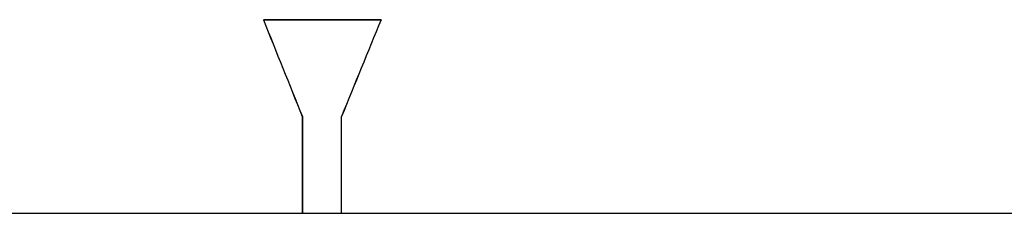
# Model space of a CAD drawing. Header units: millimetres. Extents: x 81 to 388, y 85 to 243.
# Tile 6 of 10: x 119.58 to 140.94, y 148.6 to 152.8. Entities that reach past the tile are written whole.
import ezdxf

# ---------------------------------------------------------------- set-up
doc = ezdxf.new("R2010")
doc.units = ezdxf.units.MM
doc.header["$LTSCALE"] = 23.1
doc.layers.add('F4037A-711-A_PBL13', color=7, linetype='CONTINUOUS')
doc.layers.add('F4037A-711_PBL5', color=7, linetype='CONTINUOUS')

msp = doc.modelspace()

# ---------------------------------------------------------------- linework, layer by layer
at = {"layer": 'F4037A-711-A_PBL13', "color": 7, "linetype": 'Continuous'}
for p, q in [((124.86393, 152.80024), (127.417, 152.80024)), ((125.7085, 150.70024), (125.7085, 148.60024)), ((126.55966, 148.60024), (126.55966, 150.70024)), ((99.12582, 148.60024), (180.55969, 148.60024))]:
    msp.add_line(p, q, dxfattribs=at)
for centre, radius, start, end in [((879.18662, 454.97315), 812.59633, 201.83043736, 201.99003499), ((987.44542, -199.5643), 929.41442, 157.7204861, 157.86031989)]:
    msp.add_arc(centre, radius, start, end, dxfattribs=at)
at = {"layer": 'F4037A-711_PBL5', "color": 7, "linetype": 'Continuous'}
for p, q in [((127.417, 152.80039), (124.86393, 152.80039)), ((124.86393, 152.80039), (124.86398, 152.80026)), ((127.41695, 152.80027), (127.417, 152.80039)), ((125.7085, 148.60039), (125.7085, 150.70039)), ((126.55966, 148.60039), (126.55966, 150.70039)), ((111.23097, 148.60039), (180.55969, 148.60039))]:
    msp.add_line(p, q, dxfattribs=at)
for centre, radius, start, end in [((875.49609, 453.46651), 808.60914, 201.82860681, 201.98898014), ((982.57941, -197.55155), 924.14784, 157.72156038, 157.862181)]:
    msp.add_arc(centre, radius, start, end, dxfattribs=at)

doc.saveas('drawing.dxf')
